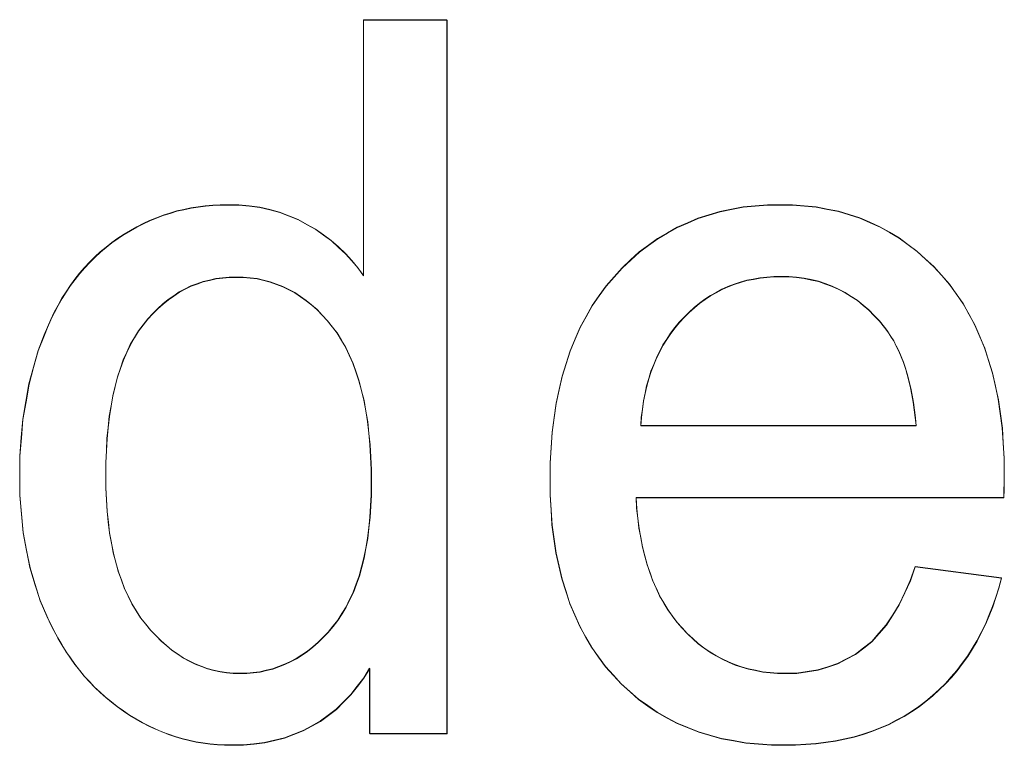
# Model space of a CAD drawing. Extents: x 229 to 926, y 37 to 878.
# Tile 96 of 162: x 331.33 to 334.78, y 834.49 to 837.03. Entities that reach past the tile are written whole.
import ezdxf

# ---------------------------------------------------------------- set-up
doc = ezdxf.new("R2010")
doc.units = 0
doc.layers.get('0').update_dxf_attribs({"lineweight": 13})
doc.layers.add('Beschriftung', color=7, linetype='Continuous', lineweight=25)
doc.layers.add('Beschriftung-A03ENIVII0', color=7, linetype='Continuous', lineweight=25)

# ---------------------------------------------------------------- blocks, each defined once
blk = doc.blocks.new('Referenz-A03ENIVGI0', base_point=(255.7277, 66.0323))
at = {"layer": 'Beschriftung', "color": 0, "lineweight": -2}
for p, q in [((332.5378, 836.1312), (332.5378, 837.0274)), ((332.5378, 837.0274), (332.8299, 837.0274)), ((332.8299, 837.0274), (332.8299, 834.5274)), ((331.9337, 836.3685), (331.9589, 836.3722)), ((331.9589, 836.3722), (331.9842, 836.3759)), ((331.9842, 836.3759), (332.0102, 836.3777)), ((332.0102, 836.3777), (332.0361, 836.3795)), ((332.0361, 836.3795), (332.0627, 836.3795)), ((332.0627, 836.3795), (332.1016, 836.3795)), ((332.1016, 836.3795), (332.1384, 836.3753)), ((332.1384, 836.3753), (332.1751, 836.3709)), ((332.1751, 836.3709), (332.2098, 836.3623)), ((333.8262, 836.3638), (333.8666, 836.3716)), ((333.8666, 836.3716), (333.9092, 836.3756)), ((333.9092, 836.3756), (333.9519, 836.3795)), ((333.9519, 836.3795), (333.9964, 836.3795)), ((333.9964, 836.3795), (334.0397, 836.3795)), ((334.0397, 836.3795), (334.081, 836.3757)), ((334.081, 836.3757), (334.1222, 836.3718)), ((334.1222, 836.3718), (334.1614, 836.3641)), ((331.8129, 836.3336), (331.8364, 836.3427)), ((331.8364, 836.3427), (331.8603, 836.3501)), ((331.8603, 836.3501), (331.8843, 836.3575)), ((331.8843, 836.3575), (331.909, 836.363)), ((331.909, 836.363), (331.9337, 836.3685)), ((332.2098, 836.3623), (332.2444, 836.3537)), ((332.2444, 836.3537), (332.277, 836.3408)), ((332.277, 836.3408), (332.3095, 836.3278)), ((333.7088, 836.3323), (333.7473, 836.3441)), ((333.7473, 836.3441), (333.7856, 836.3559)), ((333.7856, 836.3559), (333.8262, 836.3638)), ((334.1614, 836.3641), (334.2008, 836.3563)), ((334.2008, 836.3563), (334.2381, 836.3448)), ((334.2381, 836.3448), (334.2754, 836.3332)), ((331.722, 836.2895), (331.7441, 836.3023)), ((331.7441, 836.3023), (331.7668, 836.3134)), ((331.7668, 836.3134), (331.7895, 836.3244)), ((331.7895, 836.3244), (331.8129, 836.3336)), ((332.3095, 836.3278), (332.3399, 836.3106)), ((332.3399, 836.3106), (332.3704, 836.2934)), ((333.602, 836.281), (333.6362, 836.3007)), ((333.6362, 836.3007), (333.6725, 836.3165)), ((333.6725, 836.3165), (333.7088, 836.3323)), ((334.2754, 836.3332), (334.3107, 836.3177)), ((334.3107, 836.3177), (334.346, 836.3023)), ((334.346, 836.3023), (334.3793, 836.2829)), ((331.6783, 836.2619), (331.6998, 836.2766)), ((331.6998, 836.2766), (331.722, 836.2895)), ((332.3704, 836.2934), (332.3979, 836.2736)), ((332.3979, 836.2736), (332.4254, 836.2537)), ((333.5677, 836.2613), (333.602, 836.281)), ((334.3793, 836.2829), (334.4127, 836.2636)), ((331.6165, 836.2146), (331.6367, 836.2309)), ((331.6367, 836.2309), (331.6568, 836.2472)), ((331.6568, 836.2472), (331.6783, 836.2619)), ((332.4254, 836.2537), (332.4502, 836.2313)), ((332.4502, 836.2313), (332.4748, 836.2089)), ((333.5033, 836.214), (333.5355, 836.2376)), ((333.5355, 836.2376), (333.5677, 836.2613)), ((334.4127, 836.2636), (334.444, 836.2404)), ((334.444, 836.2404), (334.4754, 836.2172)), ((331.579, 836.1787), (331.5978, 836.1967)), ((331.5978, 836.1967), (331.6165, 836.2146)), ((332.4748, 836.2089), (332.4968, 836.1839)), ((333.4733, 836.1864), (333.5033, 836.214)), ((334.4754, 836.2172), (334.5048, 836.1901)), ((331.5614, 836.1592), (331.579, 836.1787)), ((332.4968, 836.1839), (332.5187, 836.1588)), ((333.4432, 836.1588), (333.4733, 836.1864)), ((334.5048, 836.1901), (334.5341, 836.1632)), ((334.5341, 836.1632), (334.5616, 836.1322)), ((331.5279, 836.1185), (331.5441, 836.1396)), ((331.5441, 836.1396), (331.5614, 836.1592)), ((332.5187, 836.1588), (332.5378, 836.1312)), ((333.3871, 836.0958), (333.4151, 836.1273)), ((333.4151, 836.1273), (333.4432, 836.1588)), ((333.9743, 836.128), (333.95, 836.1258)), ((333.9993, 836.128), (333.9743, 836.128)), ((334.0272, 836.128), (333.9993, 836.128)), ((334.0537, 836.1253), (334.0272, 836.128)), ((334.5616, 836.1322), (334.5889, 836.1013)), ((331.4971, 836.0746), (331.5118, 836.0974)), ((331.5118, 836.0974), (331.5279, 836.1185)), ((331.9337, 836.0948), (331.9134, 836.0843)), ((331.9551, 836.1026), (331.9337, 836.0948)), ((331.9764, 836.1104), (331.9551, 836.1026)), ((331.9988, 836.1156), (331.9764, 836.1104)), ((332.0212, 836.1209), (331.9988, 836.1156)), ((332.0445, 836.1235), (332.0212, 836.1209)), ((332.0679, 836.1261), (332.0445, 836.1235)), ((332.0922, 836.1261), (332.0679, 836.1261)), ((332.1172, 836.1261), (332.0922, 836.1261)), ((332.1412, 836.1234), (332.1172, 836.1261)), ((332.1653, 836.1207), (332.1412, 836.1234)), ((332.1882, 836.1152), (332.1653, 836.1207)), ((332.2112, 836.1098), (332.1882, 836.1152)), ((332.2332, 836.1016), (332.2112, 836.1098)), ((332.2552, 836.0935), (332.2332, 836.1016)), ((332.2762, 836.0826), (332.2552, 836.0935)), ((333.3626, 836.0611), (333.3871, 836.0958)), ((333.8351, 836.1013), (333.8139, 836.0925)), ((333.8572, 836.108), (333.8351, 836.1013)), ((333.8795, 836.1146), (333.8572, 836.108)), ((333.9027, 836.1191), (333.8795, 836.1146)), ((333.9258, 836.1236), (333.9027, 836.1191)), ((333.95, 836.1258), (333.9258, 836.1236)), ((334.0803, 836.1225), (334.0537, 836.1253)), ((334.1055, 836.1169), (334.0803, 836.1225)), ((334.1307, 836.1113), (334.1055, 836.1169)), ((334.1547, 836.1029), (334.1307, 836.1113)), ((334.1787, 836.0946), (334.1547, 836.1029)), ((334.2013, 836.0835), (334.1787, 836.0946)), ((334.5889, 836.1013), (334.6129, 836.0672)), ((331.4822, 836.0519), (331.4971, 836.0746)), ((331.8736, 836.0608), (331.8543, 836.0477)), ((331.893, 836.0738), (331.8736, 836.0608)), ((331.9134, 836.0843), (331.893, 836.0738)), ((332.2972, 836.0717), (332.2762, 836.0826)), ((332.3172, 836.0581), (332.2972, 836.0717)), ((333.3381, 836.0263), (333.3626, 836.0611)), ((333.7524, 836.0614), (333.7333, 836.0481)), ((333.7726, 836.0725), (333.7524, 836.0614)), ((333.7928, 836.0836), (333.7726, 836.0725)), ((333.8139, 836.0925), (333.7928, 836.0836)), ((334.224, 836.0724), (334.2013, 836.0835)), ((334.2453, 836.0584), (334.224, 836.0724)), ((334.2666, 836.0446), (334.2453, 836.0584)), ((334.6129, 836.0672), (334.6369, 836.0332)), ((331.4554, 836.0031), (331.4688, 836.0274)), ((331.4688, 836.0274), (331.4822, 836.0519)), ((331.8359, 836.0321), (331.8176, 836.0164)), ((331.8543, 836.0477), (331.8359, 836.0321)), ((332.3373, 836.0445), (332.3172, 836.0581)), ((332.3563, 836.0283), (332.3373, 836.0445)), ((332.3754, 836.0119), (332.3563, 836.0283)), ((333.3171, 835.9883), (333.3381, 836.0263)), ((333.7141, 836.0348), (333.6959, 836.0192)), ((333.7333, 836.0481), (333.7141, 836.0348)), ((334.2867, 836.0279), (334.2666, 836.0446)), ((334.3068, 836.0112), (334.2867, 836.0279)), ((334.6369, 836.0332), (334.6575, 835.9959)), ((331.4433, 835.9771), (331.4554, 836.0031)), ((331.8002, 835.9981), (331.7829, 835.9798)), ((331.8176, 836.0164), (331.8002, 835.9981)), ((332.3934, 835.9928), (332.3754, 836.0119)), ((332.4114, 835.9738), (332.3934, 835.9928)), ((333.6777, 836.0036), (333.6606, 835.986)), ((333.6959, 836.0192), (333.6777, 836.0036)), ((334.3255, 835.9917), (334.3068, 836.0112)), ((334.3443, 835.9722), (334.3255, 835.9917)), ((334.6575, 835.9959), (334.678, 835.9588)), ((331.4313, 835.9511), (331.4433, 835.9771)), ((331.7665, 835.9589), (331.7502, 835.938)), ((331.7829, 835.9798), (331.7665, 835.9589)), ((332.4285, 835.952), (332.4114, 835.9738)), ((333.2961, 835.9503), (333.3171, 835.9883)), ((333.6434, 835.9682), (333.6282, 835.9489)), ((333.6606, 835.986), (333.6434, 835.9682)), ((334.3618, 835.95), (334.3443, 835.9722)), ((334.678, 835.9588), (334.6951, 835.9184)), ((331.399, 835.8684), (331.4205, 835.9235)), ((331.4205, 835.9235), (331.4313, 835.9511)), ((331.7502, 835.938), (331.7359, 835.914)), ((332.4455, 835.9303), (332.4285, 835.952)), ((332.4605, 835.9055), (332.4455, 835.9303)), ((333.2786, 835.9093), (333.2961, 835.9503)), ((333.6129, 835.9296), (333.5996, 835.9089)), ((333.6282, 835.9489), (333.6129, 835.9296)), ((334.3731, 835.9356), (334.3618, 835.95)), ((334.3834, 835.9195), (334.3731, 835.9356)), ((331.7216, 835.8902), (331.7093, 835.8632)), ((331.7359, 835.914), (331.7216, 835.8902)), ((332.4754, 835.8806), (332.4605, 835.9055)), ((333.2611, 835.8681), (333.2786, 835.9093)), ((333.5862, 835.8882), (333.5748, 835.8659)), ((333.5996, 835.9089), (333.5862, 835.8882)), ((334.3936, 835.9034), (334.3834, 835.9195)), ((334.4028, 835.8855), (334.3936, 835.9034)), ((334.6951, 835.9184), (334.7123, 835.8781)), ((331.3829, 835.81), (331.399, 835.8684)), ((331.7093, 835.8632), (331.6971, 835.8363)), ((332.4882, 835.8527), (332.4754, 835.8806)), ((332.501, 835.8248), (332.4882, 835.8527)), ((333.2471, 835.8238), (333.2611, 835.8681)), ((333.5748, 835.8659), (333.5634, 835.8436)), ((334.4119, 835.8676), (334.4028, 835.8855)), ((334.42, 835.8479), (334.4119, 835.8676)), ((334.7123, 835.8781), (334.726, 835.8346)), ((331.6971, 835.8363), (331.6869, 835.8064)), ((332.5117, 835.7937), (332.501, 835.8248)), ((333.233, 835.7795), (333.2471, 835.8238)), ((333.554, 835.8199), (333.5444, 835.7962)), ((333.5634, 835.8436), (333.554, 835.8199)), ((334.428, 835.8281), (334.42, 835.8479)), ((334.4349, 835.8067), (334.428, 835.8281)), ((334.726, 835.8346), (334.7396, 835.791)), ((331.3667, 835.7517), (331.3829, 835.81)), ((331.6869, 835.8064), (331.6767, 835.7764)), ((332.5223, 835.7627), (332.5117, 835.7937)), ((333.5444, 835.7962), (333.5369, 835.7708)), ((334.4418, 835.7851), (334.4349, 835.8067)), ((334.4476, 835.7618), (334.4418, 835.7851)), ((334.7396, 835.791), (334.75, 835.7444)), ((331.356, 835.6902), (331.3667, 835.7517)), ((331.6767, 835.7764), (331.6685, 835.7435)), ((332.5308, 835.7286), (332.5223, 835.7627)), ((333.2225, 835.732), (333.233, 835.7795)), ((333.5369, 835.7708), (333.5292, 835.7456)), ((334.4534, 835.7385), (334.4476, 835.7618)), ((331.6685, 835.7435), (331.6603, 835.7105)), ((332.5394, 835.6944), (332.5308, 835.7286)), ((333.2121, 835.6845), (333.2225, 835.732)), ((333.5236, 835.7189), (333.5179, 835.6922)), ((333.5292, 835.7456), (333.5236, 835.7189)), ((334.458, 835.7134), (334.4534, 835.7385)), ((334.75, 835.7444), (334.7603, 835.6978)), ((331.3453, 835.6287), (331.356, 835.6902)), ((331.6603, 835.7105), (331.6542, 835.6746)), ((332.5458, 835.6572), (332.5394, 835.6944)), ((333.2051, 835.6337), (333.2121, 835.6845)), ((333.5179, 835.6922), (333.5142, 835.6639)), ((334.4627, 835.6884), (334.458, 835.7134)), ((334.4663, 835.6615), (334.4627, 835.6884)), ((334.7603, 835.6978), (334.7671, 835.648)), ((331.6542, 835.6746), (331.6481, 835.6386)), ((332.5521, 835.62), (332.5458, 835.6572)), ((333.5142, 835.6639), (333.5105, 835.6357)), ((334.4698, 835.6346), (334.4663, 835.6615)), ((334.7671, 835.648), (334.7739, 835.5982)), ((331.3399, 835.5642), (331.3453, 835.6287)), ((331.6481, 835.6386), (331.644, 835.5996)), ((332.5564, 835.5797), (332.5521, 835.62)), ((333.1981, 835.583), (333.2051, 835.6337)), ((333.5105, 835.6357), (333.5086, 835.6059)), ((334.4723, 835.6059), (334.4698, 835.6346)), ((331.644, 835.5996), (331.6399, 835.5606)), ((332.5607, 835.5394), (332.5564, 835.5797)), ((333.1946, 835.5292), (333.1981, 835.583)), ((333.5086, 835.6059), (334.4723, 835.6059)), ((334.7739, 835.5982), (334.7773, 835.5452)), ((331.3345, 835.4995), (331.3399, 835.5642)), ((331.6399, 835.5606), (331.6379, 835.5186)), ((334.7773, 835.5452), (334.7808, 835.4923)), ((331.6379, 835.5186), (331.6358, 835.4766)), ((332.5628, 835.496), (332.5607, 835.5394)), ((333.191, 835.4753), (333.1946, 835.5292)), ((331.3345, 835.4318), (331.3345, 835.4995)), ((331.6358, 835.4766), (331.6358, 835.4317)), ((332.5649, 835.4525), (332.5628, 835.496)), ((333.191, 835.4182), (333.191, 835.4753)), ((334.7808, 835.4923), (334.7808, 835.4363)), ((332.5649, 835.4061), (332.5649, 835.4525)), ((331.3345, 835.3623), (331.3345, 835.4318)), ((331.6358, 835.4317), (331.6358, 835.3881)), ((332.5649, 835.3638), (332.5649, 835.4061)), ((333.191, 835.3629), (333.191, 835.4182)), ((334.7808, 835.4226), (334.7803, 835.4022)), ((334.7808, 835.4363), (334.7808, 835.4226)), ((331.6358, 835.3881), (331.6379, 835.3474)), ((334.78, 835.3817), (334.7792, 835.3544)), ((334.7803, 835.4022), (334.78, 835.3817)), ((331.3405, 835.2968), (331.3345, 835.3623)), ((331.6379, 835.3474), (331.6402, 835.3066)), ((332.5629, 835.3243), (332.5649, 835.3638)), ((333.1945, 835.3109), (333.191, 835.3629)), ((334.7792, 835.3544), (333.4923, 835.3544)), ((333.4923, 835.3544), (333.4943, 835.3171)), ((331.6402, 835.3066), (331.6445, 835.2686)), ((332.5608, 835.2847), (332.5629, 835.3243)), ((333.1979, 835.2587), (333.1945, 835.3109)), ((333.4943, 835.3171), (333.4984, 835.282)), ((331.3464, 835.2314), (331.3405, 835.2968)), ((331.6445, 835.2686), (331.6488, 835.2306)), ((332.5566, 835.248), (332.5608, 835.2847)), ((333.4984, 835.282), (333.5024, 835.2468)), ((331.3583, 835.1699), (331.3464, 835.2314)), ((332.5524, 835.2111), (332.5566, 835.248)), ((333.2049, 835.2097), (333.1979, 835.2587)), ((333.5024, 835.2468), (333.5084, 835.2139)), ((331.6488, 835.2306), (331.6554, 835.1953)), ((332.5461, 835.177), (332.5524, 835.2111)), ((333.2118, 835.1607), (333.2049, 835.2097)), ((333.5084, 835.2139), (333.5145, 835.181)), ((331.3702, 835.1084), (331.3583, 835.1699)), ((331.6554, 835.1953), (331.662, 835.16)), ((332.5398, 835.1429), (332.5461, 835.177)), ((333.5145, 835.181), (333.5226, 835.1503)), ((331.662, 835.16), (331.6707, 835.1275)), ((332.5314, 835.1116), (332.5398, 835.1429)), ((333.2222, 835.1146), (333.2118, 835.1607)), ((333.5226, 835.1503), (333.5306, 835.1196)), ((331.388, 835.0509), (331.3702, 835.1084)), ((331.6707, 835.1275), (331.6794, 835.0949)), ((331.6794, 835.0949), (331.6904, 835.0652)), ((332.5231, 835.0801), (332.5314, 835.1116)), ((333.2326, 835.0687), (333.2222, 835.1146)), ((333.5306, 835.1196), (333.5406, 835.091)), ((334.4523, 835.0636), (334.469, 835.1124)), ((334.469, 835.1124), (334.771, 835.0724)), ((331.6904, 835.0652), (331.7013, 835.0354)), ((332.5126, 835.0514), (332.5231, 835.0801)), ((333.2465, 835.0258), (333.2326, 835.0687)), ((333.5406, 835.091), (333.5507, 835.0625)), ((333.5507, 835.0625), (333.5627, 835.0361)), ((334.4328, 835.0214), (334.4523, 835.0636)), ((334.771, 835.0724), (334.7622, 835.0377)), ((331.4059, 834.9934), (331.388, 835.0509)), ((331.7013, 835.0354), (331.7144, 835.0084)), ((332.5021, 835.0227), (332.5126, 835.0514)), ((333.2603, 834.9829), (333.2465, 835.0258)), ((333.5627, 835.0361), (333.5748, 835.0097)), ((334.7622, 835.0377), (334.7513, 835.0048)), ((331.4295, 834.94), (331.4059, 834.9934)), ((331.7144, 835.0084), (331.7275, 834.9813)), ((332.477, 834.9707), (332.4896, 834.9967)), ((332.4896, 834.9967), (332.5021, 835.0227)), ((333.5748, 835.0097), (333.5889, 834.9854)), ((334.4132, 834.9792), (334.4328, 835.0214)), ((334.7513, 835.0048), (334.7404, 834.972)), ((331.7275, 834.9813), (331.7427, 834.9571)), ((331.7427, 834.9571), (331.758, 834.9328)), ((332.4623, 834.9474), (332.477, 834.9707)), ((333.2776, 834.9432), (333.2603, 834.9829)), ((333.5889, 834.9854), (333.603, 834.9613)), ((333.603, 834.9613), (333.619, 834.9392)), ((334.3906, 834.9436), (334.4132, 834.9792)), ((334.7404, 834.972), (334.7277, 834.9411)), ((331.4415, 834.9132), (331.4295, 834.94)), ((331.758, 834.9328), (331.7755, 834.9113)), ((332.4309, 834.9035), (332.4477, 834.9241)), ((332.4477, 834.9241), (332.4623, 834.9474)), ((333.2949, 834.9034), (333.2776, 834.9432)), ((333.619, 834.9392), (333.6351, 834.9173)), ((334.3681, 834.9081), (334.3906, 834.9436)), ((334.7277, 834.9411), (334.715, 834.9103)), ((331.4545, 834.888), (331.4415, 834.9132)), ((331.4677, 834.8627), (331.4545, 834.888)), ((331.7755, 834.9113), (331.7929, 834.8897)), ((331.7929, 834.8897), (331.8112, 834.8709)), ((332.4142, 834.8829), (332.4309, 834.9035)), ((333.3157, 834.8666), (333.2949, 834.9034)), ((333.6351, 834.9173), (333.6532, 834.8975)), ((333.6532, 834.8975), (333.6713, 834.8776)), ((334.3425, 834.8792), (334.3681, 834.9081)), ((334.715, 834.9103), (334.7003, 834.8814)), ((331.482, 834.8389), (331.4677, 834.8627)), ((331.8112, 834.8709), (331.8295, 834.852)), ((331.8295, 834.852), (331.8485, 834.8359)), ((332.3788, 834.847), (332.3965, 834.865)), ((332.3965, 834.865), (332.4142, 834.8829)), ((333.3365, 834.8299), (333.3157, 834.8666)), ((333.6713, 834.8776), (333.6904, 834.8603)), ((333.6904, 834.8603), (333.7096, 834.843)), ((334.3171, 834.8502), (334.3425, 834.8792)), ((334.6857, 834.8525), (334.6691, 834.8255)), ((334.7003, 834.8814), (334.6857, 834.8525)), ((331.4963, 834.8152), (331.482, 834.8389)), ((331.8485, 834.8359), (331.8675, 834.8197)), ((331.8675, 834.8197), (331.8873, 834.8062)), ((332.3418, 834.8161), (332.3603, 834.8315)), ((332.3603, 834.8315), (332.3788, 834.847)), ((333.3608, 834.7963), (333.3365, 834.8299)), ((333.7096, 834.843), (333.73, 834.8281)), ((333.73, 834.8281), (333.7503, 834.8132)), ((334.2602, 834.8057), (334.2886, 834.828)), ((334.2886, 834.828), (334.3171, 834.8502)), ((334.6691, 834.8255), (334.6526, 834.7985)), ((331.5118, 834.7928), (331.4963, 834.8152)), ((331.5273, 834.7705), (331.5118, 834.7928)), ((331.8873, 834.8062), (331.9072, 834.7928)), ((331.9072, 834.7928), (331.9277, 834.7819)), ((332.2825, 834.7801), (332.3028, 834.7904)), ((332.3028, 834.7904), (332.3224, 834.8032)), ((332.3224, 834.8032), (332.3418, 834.8161)), ((333.385, 834.7626), (333.3608, 834.7963)), ((333.7503, 834.8132), (333.7717, 834.8009)), ((333.7717, 834.8009), (333.7931, 834.7885)), ((333.7931, 834.7885), (333.8157, 834.7786)), ((334.1974, 834.7723), (334.2288, 834.789)), ((334.2288, 834.789), (334.2602, 834.8057)), ((334.6526, 834.7985), (334.6342, 834.7735)), ((331.5441, 834.7497), (331.5273, 834.7705)), ((331.5608, 834.7288), (331.5441, 834.7497)), ((331.9277, 834.7819), (331.9484, 834.7712)), ((331.9484, 834.7712), (331.9698, 834.7631)), ((331.9698, 834.7631), (331.9911, 834.755)), ((331.9911, 834.755), (332.0134, 834.7497)), ((332.0134, 834.7497), (332.0356, 834.7443)), ((332.1753, 834.744), (332.1975, 834.7492)), ((332.1975, 834.7492), (332.2196, 834.7543)), ((332.2196, 834.7543), (332.2409, 834.762)), ((332.2409, 834.762), (332.2621, 834.7698)), ((332.2621, 834.7698), (332.2825, 834.7801)), ((332.5595, 834.7559), (332.539, 834.7224)), ((332.5595, 834.5274), (332.5595, 834.7559)), ((333.4127, 834.7321), (333.385, 834.7626)), ((333.8157, 834.7786), (333.8383, 834.7686)), ((333.8383, 834.7686), (333.8619, 834.7612)), ((333.8619, 834.7612), (333.8856, 834.7538)), ((333.8856, 834.7538), (333.9103, 834.7489)), ((333.9103, 834.7489), (333.9351, 834.7438)), ((334.0914, 834.7445), (334.1288, 834.7501)), ((334.1288, 834.7501), (334.163, 834.7612)), ((334.163, 834.7612), (334.1974, 834.7723)), ((334.6342, 834.7735), (334.6157, 834.7485)), ((331.5788, 834.7095), (331.5608, 834.7288)), ((332.0356, 834.7443), (332.0585, 834.7416)), ((332.0585, 834.7416), (332.0815, 834.7389)), ((332.0815, 834.7389), (332.1052, 834.7389)), ((332.1052, 834.7389), (332.1292, 834.7389)), ((332.1292, 834.7389), (332.1523, 834.7415)), ((332.1523, 834.7415), (332.1753, 834.744)), ((332.539, 834.7224), (332.5161, 834.6929)), ((333.4404, 834.7014), (333.4127, 834.7321)), ((333.9351, 834.7438), (333.9611, 834.7413)), ((333.9611, 834.7413), (333.9869, 834.7389)), ((333.9869, 834.7389), (334.0139, 834.7389)), ((334.0139, 834.7389), (334.0541, 834.7389)), ((334.0541, 834.7389), (334.0914, 834.7445)), ((334.5953, 834.7254), (334.575, 834.7023)), ((334.6157, 834.7485), (334.5953, 834.7254)), ((331.5968, 834.6902), (331.5788, 834.7095)), ((331.616, 834.6723), (331.5968, 834.6902)), ((332.5161, 834.6929), (332.4932, 834.6636)), ((333.4705, 834.6746), (333.4404, 834.7014)), ((334.5528, 834.6812), (334.5305, 834.6601)), ((334.575, 834.7023), (334.5528, 834.6812)), ((331.6352, 834.6544), (331.616, 834.6723)), ((331.6556, 834.6379), (331.6352, 834.6544)), ((332.4932, 834.6636), (332.4678, 834.6384)), ((333.5007, 834.6479), (333.4705, 834.6746)), ((333.5333, 834.625), (333.5007, 834.6479)), ((334.5305, 834.6601), (334.5064, 834.6409)), ((331.676, 834.6217), (331.6556, 834.6379)), ((331.6976, 834.6067), (331.676, 834.6217)), ((332.4424, 834.6133), (332.4147, 834.5922)), ((332.4678, 834.6384), (332.4424, 834.6133)), ((333.5659, 834.602), (333.5333, 834.625)), ((334.4822, 834.6217), (334.4563, 834.6049)), ((334.5064, 834.6409), (334.4822, 834.6217)), ((331.7193, 834.5918), (331.6976, 834.6067)), ((331.7414, 834.5787), (331.7193, 834.5918)), ((331.7635, 834.5657), (331.7414, 834.5787)), ((332.4147, 834.5922), (332.387, 834.5713)), ((333.601, 834.5829), (333.5659, 834.602)), ((333.636, 834.5638), (333.601, 834.5829)), ((334.4306, 834.5881), (334.403, 834.5737)), ((334.4563, 834.6049), (334.4306, 834.5881)), ((331.7862, 834.5545), (331.7635, 834.5657)), ((331.8089, 834.5433), (331.7862, 834.5545)), ((331.8321, 834.5339), (331.8089, 834.5433)), ((332.3568, 834.5545), (332.3267, 834.5377)), ((332.387, 834.5713), (332.3568, 834.5545)), ((333.6736, 834.5485), (333.636, 834.5638)), ((333.7111, 834.5333), (333.6736, 834.5485)), ((334.3464, 834.5473), (334.3171, 834.5353)), ((334.3755, 834.5594), (334.3464, 834.5473)), ((334.403, 834.5737), (334.3755, 834.5594)), ((331.8553, 834.5247), (331.8321, 834.5339)), ((331.879, 834.5172), (331.8553, 834.5247)), ((331.9027, 834.5097), (331.879, 834.5172)), ((331.9269, 834.5041), (331.9027, 834.5097)), ((332.2615, 834.5126), (332.2266, 834.5041)), ((332.2941, 834.5252), (332.2615, 834.5126)), ((332.3267, 834.5377), (332.2941, 834.5252)), ((332.8299, 834.5274), (332.5595, 834.5274)), ((333.751, 834.5218), (333.7111, 834.5333)), ((333.7909, 834.5103), (333.751, 834.5218)), ((333.8334, 834.5027), (333.7909, 834.5103)), ((334.2229, 834.5089), (334.1904, 834.5017)), ((334.2555, 834.5161), (334.2229, 834.5089)), ((334.2863, 834.5257), (334.2555, 834.5161)), ((334.3171, 834.5353), (334.2863, 834.5257)), ((331.9512, 834.4985), (331.9269, 834.5041)), ((331.9759, 834.4948), (331.9512, 834.4985)), ((332.0007, 834.4911), (331.9759, 834.4948)), ((332.026, 834.4892), (332.0007, 834.4911)), ((332.0512, 834.4873), (332.026, 834.4892)), ((332.077, 834.4873), (332.0512, 834.4873)), ((332.1169, 834.4873), (332.077, 834.4873)), ((332.1542, 834.4916), (332.1169, 834.4873)), ((332.1916, 834.4958), (332.1542, 834.4916)), ((332.2266, 834.5041), (332.1916, 834.4958)), ((333.8757, 834.495), (333.8334, 834.5027)), ((333.9206, 834.4912), (333.8757, 834.495)), ((333.9654, 834.4873), (333.9206, 834.4912)), ((334.0127, 834.4873), (333.9654, 834.4873)), ((334.0502, 834.4873), (334.0127, 834.4873)), ((334.0861, 834.4898), (334.0502, 834.4873)), ((334.122, 834.4921), (334.0861, 834.4898)), ((334.1562, 834.497), (334.122, 834.4921)), ((334.1904, 834.5017), (334.1562, 834.497))]:
    blk.add_line(p, q, dxfattribs=at)
blk = doc.blocks.new('Referenz-A03ENIVUI0', base_point=(281.5986, 66.0323))
at = {"layer": 'Beschriftung-A03ENIVII0', "color": 0, "lineweight": -2}
for p, q in [((332.5384, 836.13), (332.5384, 837.0262)), ((332.5384, 837.0262), (332.8305, 837.0262)), ((332.8305, 837.0262), (332.8305, 834.5262)), ((331.9343, 836.3673), (331.9595, 836.3709)), ((331.9595, 836.3709), (331.9848, 836.3747)), ((331.9848, 836.3747), (332.0108, 836.3764)), ((332.0108, 836.3764), (332.0367, 836.3783)), ((332.0367, 836.3783), (332.0633, 836.3783)), ((332.0633, 836.3783), (332.1021, 836.3783)), ((332.1021, 836.3783), (332.1389, 836.3741)), ((332.1389, 836.3741), (332.1757, 836.3697)), ((332.1757, 836.3697), (332.2103, 836.3611)), ((333.8267, 836.3626), (333.8672, 836.3704)), ((333.8672, 836.3704), (333.9097, 836.3744)), ((333.9097, 836.3744), (333.9524, 836.3783)), ((333.9524, 836.3783), (333.997, 836.3783)), ((333.997, 836.3783), (334.0402, 836.3783)), ((334.0402, 836.3783), (334.0816, 836.3745)), ((334.0816, 836.3745), (334.1228, 836.3706)), ((334.1228, 836.3706), (334.162, 836.3629)), ((331.8135, 836.3324), (331.8369, 836.3415)), ((331.8369, 836.3415), (331.8609, 836.3489)), ((331.8609, 836.3489), (331.8849, 836.3563)), ((331.8849, 836.3563), (331.9096, 836.3618)), ((331.9096, 836.3618), (331.9343, 836.3673)), ((332.2103, 836.3611), (332.245, 836.3525)), ((332.245, 836.3525), (332.2775, 836.3396)), ((332.2775, 836.3396), (332.3101, 836.3266)), ((333.7094, 836.3311), (333.7478, 836.3429)), ((333.7478, 836.3429), (333.7862, 836.3547)), ((333.7862, 836.3547), (333.8267, 836.3626)), ((334.162, 836.3629), (334.2014, 836.3551)), ((334.2014, 836.3551), (334.2387, 836.3436)), ((334.2387, 836.3436), (334.276, 836.3319)), ((331.7226, 836.2882), (331.7447, 836.3011)), ((331.7447, 836.3011), (331.7674, 836.3122)), ((331.7674, 836.3122), (331.7901, 836.3232)), ((331.7901, 836.3232), (331.8135, 836.3324)), ((332.3101, 836.3266), (332.3405, 836.3094)), ((332.3405, 836.3094), (332.3709, 836.2922)), ((333.6367, 836.2995), (333.6731, 836.3153)), ((333.6731, 836.3153), (333.7094, 836.3311)), ((334.276, 836.3319), (334.3112, 836.3165)), ((334.3112, 836.3165), (334.3466, 836.3011)), ((334.3466, 836.3011), (334.3799, 836.2817)), ((331.6789, 836.2607), (331.7004, 836.2754)), ((331.7004, 836.2754), (331.7226, 836.2882)), ((332.3709, 836.2922), (332.3985, 836.2724)), ((332.3985, 836.2724), (332.426, 836.2525)), ((333.5683, 836.2601), (333.6026, 836.2798)), ((333.6026, 836.2798), (333.6367, 836.2995)), ((334.3799, 836.2817), (334.4133, 836.2624)), ((331.6373, 836.2297), (331.6574, 836.246)), ((331.6574, 836.246), (331.6789, 836.2607)), ((332.426, 836.2525), (332.4508, 836.2301)), ((333.5039, 836.2127), (333.5361, 836.2364)), ((333.5361, 836.2364), (333.5683, 836.2601)), ((334.4133, 836.2624), (334.4446, 836.2392)), ((334.4446, 836.2392), (334.476, 836.216)), ((331.5984, 836.1955), (331.6171, 836.2134)), ((331.6171, 836.2134), (331.6373, 836.2297)), ((332.4508, 836.2301), (332.4754, 836.2077)), ((332.4754, 836.2077), (332.4974, 836.1827)), ((333.4738, 836.1852), (333.5039, 836.2127)), ((334.476, 836.216), (334.5054, 836.1889)), ((331.562, 836.158), (331.5796, 836.1775)), ((331.5796, 836.1775), (331.5984, 836.1955)), ((332.4974, 836.1827), (332.5192, 836.1576)), ((333.4437, 836.1576), (333.4738, 836.1852)), ((334.5054, 836.1889), (334.5347, 836.162)), ((334.5347, 836.162), (334.5621, 836.131)), ((331.5285, 836.1173), (331.5446, 836.1384)), ((331.5446, 836.1384), (331.562, 836.158)), ((332.5192, 836.1576), (332.5384, 836.13)), ((333.4157, 836.1261), (333.4437, 836.1576)), ((334.5621, 836.131), (334.5895, 836.1001)), ((331.4976, 836.0734), (331.5124, 836.0962)), ((331.5124, 836.0962), (331.5285, 836.1173)), ((331.9343, 836.0936), (331.914, 836.0831)), ((331.9557, 836.1014), (331.9343, 836.0936)), ((331.977, 836.1092), (331.9557, 836.1014)), ((331.9994, 836.1144), (331.977, 836.1092)), ((332.0218, 836.1197), (331.9994, 836.1144)), ((332.0451, 836.1223), (332.0218, 836.1197)), ((332.0685, 836.1249), (332.0451, 836.1223)), ((332.0928, 836.1249), (332.0685, 836.1249)), ((332.1178, 836.1249), (332.0928, 836.1249)), ((332.1417, 836.1222), (332.1178, 836.1249)), ((332.1659, 836.1195), (332.1417, 836.1222)), ((332.1887, 836.114), (332.1659, 836.1195)), ((332.2118, 836.1086), (332.1887, 836.114)), ((332.2338, 836.1004), (332.2118, 836.1086)), ((332.2558, 836.0923), (332.2338, 836.1004)), ((333.3632, 836.0599), (333.3877, 836.0946)), ((333.3877, 836.0946), (333.4157, 836.1261)), ((333.8357, 836.1001), (333.8145, 836.0913)), ((333.8578, 836.1068), (333.8357, 836.1001)), ((333.88, 836.1134), (333.8578, 836.1068)), ((333.9032, 836.1179), (333.88, 836.1134)), ((333.9263, 836.1224), (333.9032, 836.1179)), ((333.9505, 836.1246), (333.9263, 836.1224)), ((333.9748, 836.1268), (333.9505, 836.1246)), ((333.9999, 836.1268), (333.9748, 836.1268)), ((334.0278, 836.1268), (333.9999, 836.1268)), ((334.0543, 836.1241), (334.0278, 836.1268)), ((334.0808, 836.1213), (334.0543, 836.1241)), ((334.106, 836.1157), (334.0808, 836.1213)), ((334.1313, 836.1101), (334.106, 836.1157)), ((334.1552, 836.1017), (334.1313, 836.1101)), ((334.1792, 836.0934), (334.1552, 836.1017)), ((334.2019, 836.0823), (334.1792, 836.0934)), ((334.5895, 836.1001), (334.6135, 836.066)), ((331.4828, 836.0507), (331.4976, 836.0734)), ((331.8742, 836.0595), (331.8549, 836.0465)), ((331.8936, 836.0726), (331.8742, 836.0595)), ((331.914, 836.0831), (331.8936, 836.0726)), ((332.2768, 836.0814), (332.2558, 836.0923)), ((332.2978, 836.0705), (332.2768, 836.0814)), ((332.3178, 836.0569), (332.2978, 836.0705)), ((333.3386, 836.0251), (333.3632, 836.0599)), ((333.753, 836.0602), (333.7338, 836.0469)), ((333.7731, 836.0713), (333.753, 836.0602)), ((333.7934, 836.0824), (333.7731, 836.0713)), ((333.8145, 836.0913), (333.7934, 836.0824)), ((334.2246, 836.0712), (334.2019, 836.0823)), ((334.2459, 836.0572), (334.2246, 836.0712)), ((334.6135, 836.066), (334.6375, 836.032)), ((331.456, 836.0019), (331.4694, 836.0262)), ((331.4694, 836.0262), (331.4828, 836.0507)), ((331.8365, 836.0309), (331.8182, 836.0152)), ((331.8549, 836.0465), (331.8365, 836.0309)), ((332.3379, 836.0433), (332.3178, 836.0569)), ((332.3569, 836.0271), (332.3379, 836.0433)), ((332.376, 836.0107), (332.3569, 836.0271)), ((333.3177, 835.9871), (333.3386, 836.0251)), ((333.7146, 836.0335), (333.6965, 836.018)), ((333.7338, 836.0469), (333.7146, 836.0335)), ((334.2672, 836.0434), (334.2459, 836.0572)), ((334.2872, 836.0267), (334.2672, 836.0434)), ((334.3073, 836.01), (334.2872, 836.0267)), ((334.6375, 836.032), (334.658, 835.9947)), ((331.4439, 835.9759), (331.456, 836.0019)), ((331.8008, 835.9969), (331.7835, 835.9786)), ((331.8182, 836.0152), (331.8008, 835.9969)), ((332.394, 835.9916), (332.376, 836.0107)), ((332.412, 835.9726), (332.394, 835.9916)), ((333.6783, 836.0024), (333.6612, 835.9848)), ((333.6965, 836.018), (333.6783, 836.0024)), ((334.3261, 835.9905), (334.3073, 836.01)), ((334.3449, 835.971), (334.3261, 835.9905)), ((334.658, 835.9947), (334.6785, 835.9576)), ((331.4318, 835.9499), (331.4439, 835.9759)), ((331.7671, 835.9577), (331.7508, 835.9368)), ((331.7835, 835.9786), (331.7671, 835.9577)), ((332.4291, 835.9508), (332.412, 835.9726)), ((333.2966, 835.9491), (333.3177, 835.9871)), ((333.6439, 835.967), (333.6287, 835.9477)), ((333.6612, 835.9848), (333.6439, 835.967)), ((334.3623, 835.9488), (334.3449, 835.971)), ((334.6785, 835.9576), (334.6957, 835.9172)), ((331.3996, 835.8672), (331.4211, 835.9223)), ((331.4211, 835.9223), (331.4318, 835.9499)), ((331.7508, 835.9368), (331.7365, 835.9128)), ((332.4461, 835.9291), (332.4291, 835.9508)), ((332.4611, 835.9043), (332.4461, 835.9291)), ((333.2791, 835.9081), (333.2966, 835.9491)), ((333.6135, 835.9284), (333.6002, 835.9077)), ((333.6287, 835.9477), (333.6135, 835.9284)), ((334.3737, 835.9344), (334.3623, 835.9488)), ((334.384, 835.9183), (334.3737, 835.9344)), ((331.7222, 835.889), (331.7099, 835.862)), ((331.7365, 835.9128), (331.7222, 835.889)), ((332.476, 835.8794), (332.4611, 835.9043)), ((333.2617, 835.8669), (333.2791, 835.9081)), ((333.5868, 835.887), (333.5754, 835.8647)), ((333.6002, 835.9077), (333.5868, 835.887)), ((334.3942, 835.9022), (334.384, 835.9183)), ((334.4033, 835.8843), (334.3942, 835.9022)), ((334.6957, 835.9172), (334.7128, 835.8769)), ((331.3834, 835.8088), (331.3996, 835.8672)), ((331.7099, 835.862), (331.6977, 835.8351)), ((332.4888, 835.8515), (332.476, 835.8794)), ((333.2476, 835.8226), (333.2617, 835.8669)), ((333.5754, 835.8647), (333.564, 835.8424)), ((334.4125, 835.8664), (334.4033, 835.8843)), ((334.4205, 835.8467), (334.4125, 835.8664)), ((334.7128, 835.8769), (334.7265, 835.8334)), ((331.6977, 835.8351), (331.6875, 835.8052)), ((332.5015, 835.8236), (332.4888, 835.8515)), ((332.5122, 835.7925), (332.5015, 835.8236)), ((333.2336, 835.7783), (333.2476, 835.8226)), ((333.5545, 835.8187), (333.545, 835.795)), ((333.564, 835.8424), (333.5545, 835.8187)), ((334.4285, 835.8269), (334.4205, 835.8467)), ((334.4355, 835.8055), (334.4285, 835.8269)), ((334.7265, 835.8334), (334.7402, 835.7898)), ((331.3673, 835.7505), (331.3834, 835.8088)), ((331.6875, 835.8052), (331.6773, 835.7752)), ((332.5228, 835.7615), (332.5122, 835.7925)), ((333.545, 835.795), (333.5374, 835.7696)), ((334.4423, 835.7839), (334.4355, 835.8055)), ((334.4482, 835.7606), (334.4423, 835.7839)), ((334.7402, 835.7898), (334.7505, 835.7432)), ((331.3566, 835.689), (331.3673, 835.7505)), ((331.6773, 835.7752), (331.6691, 835.7423)), ((332.5314, 835.7274), (332.5228, 835.7615)), ((333.2231, 835.7308), (333.2336, 835.7783)), ((333.5374, 835.7696), (333.5298, 835.7444)), ((334.4539, 835.7373), (334.4482, 835.7606)), ((331.6691, 835.7423), (331.6609, 835.7093)), ((332.5399, 835.6932), (332.5314, 835.7274)), ((333.2127, 835.6833), (333.2231, 835.7308)), ((333.5242, 835.7177), (333.5185, 835.691)), ((333.5298, 835.7444), (333.5242, 835.7177)), ((334.4586, 835.7122), (334.4539, 835.7373)), ((334.7505, 835.7432), (334.7608, 835.6966)), ((331.3458, 835.6275), (331.3566, 835.689)), ((331.6609, 835.7093), (331.6547, 835.6734)), ((332.5463, 835.656), (332.5399, 835.6932)), ((333.2056, 835.6325), (333.2127, 835.6833)), ((333.5185, 835.691), (333.5148, 835.6627)), ((334.4633, 835.6872), (334.4586, 835.7122)), ((334.4668, 835.6603), (334.4633, 835.6872)), ((334.7608, 835.6966), (334.7677, 835.6468)), ((331.6547, 835.6734), (331.6486, 835.6374)), ((332.5527, 835.6188), (332.5463, 835.656)), ((333.5148, 835.6627), (333.5111, 835.6345)), ((334.4704, 835.6334), (334.4668, 835.6603)), ((334.7677, 835.6468), (334.7745, 835.597)), ((331.3405, 835.563), (331.3458, 835.6275)), ((331.6486, 835.6374), (331.6446, 835.5984)), ((332.557, 835.5785), (332.5527, 835.6188)), ((333.1986, 835.5818), (333.2056, 835.6325)), ((333.5111, 835.6345), (333.5092, 835.6047)), ((334.4729, 835.6047), (334.4704, 835.6334)), ((331.6446, 835.5984), (331.6405, 835.5594)), ((332.5612, 835.5382), (332.557, 835.5785)), ((333.1951, 835.528), (333.1986, 835.5818)), ((333.5092, 835.6047), (334.4729, 835.6047)), ((334.7745, 835.597), (334.7778, 835.544)), ((331.3351, 835.4983), (331.3405, 835.563)), ((331.6405, 835.5594), (331.6385, 835.5174)), ((334.7778, 835.544), (334.7813, 835.4911)), ((331.6385, 835.5174), (331.6364, 835.4754)), ((332.5634, 835.4948), (332.5612, 835.5382)), ((333.1916, 835.4741), (333.1951, 835.528)), ((331.3351, 835.4306), (331.3351, 835.4983)), ((331.6364, 835.4754), (331.6364, 835.4305)), ((332.5655, 835.4513), (332.5634, 835.4948)), ((333.1916, 835.417), (333.1916, 835.4741)), ((334.7813, 835.4911), (334.7813, 835.4351)), ((332.5655, 835.4049), (332.5655, 835.4513)), ((331.3351, 835.3611), (331.3351, 835.4306)), ((331.6364, 835.4305), (331.6364, 835.3869)), ((332.5655, 835.3626), (332.5655, 835.4049)), ((333.1916, 835.3617), (333.1916, 835.417)), ((334.7813, 835.4214), (334.7809, 835.401)), ((334.7813, 835.4351), (334.7813, 835.4214)), ((331.6364, 835.3869), (331.6385, 835.3462)), ((334.7805, 835.3805), (334.7797, 835.3532)), ((334.7809, 835.401), (334.7805, 835.3805)), ((331.3411, 835.2956), (331.3351, 835.3611)), ((331.6385, 835.3462), (331.6408, 835.3054)), ((332.5635, 835.3231), (332.5655, 835.3626)), ((333.195, 835.3097), (333.1916, 835.3617)), ((334.7797, 835.3532), (333.4929, 835.3532)), ((333.4929, 835.3532), (333.4949, 835.3159)), ((331.6408, 835.3054), (331.6451, 835.2674)), ((332.5614, 835.2835), (332.5635, 835.3231)), ((333.1985, 835.2575), (333.195, 835.3097)), ((333.4949, 835.3159), (333.4989, 835.2808)), ((331.347, 835.2302), (331.3411, 835.2956)), ((331.6451, 835.2674), (331.6494, 835.2294)), ((332.5571, 835.2468), (332.5614, 835.2835)), ((333.4989, 835.2808), (333.503, 835.2456)), ((332.553, 835.2099), (332.5571, 835.2468)), ((333.2055, 835.2085), (333.1985, 835.2575)), ((333.503, 835.2456), (333.509, 835.2127)), ((331.3589, 835.1687), (331.347, 835.2302)), ((331.6494, 835.2294), (331.656, 835.1941)), ((332.5467, 835.1758), (332.553, 835.2099)), ((333.2124, 835.1595), (333.2055, 835.2085)), ((333.509, 835.2127), (333.515, 835.1799)), ((331.3708, 835.1072), (331.3589, 835.1687)), ((331.656, 835.1941), (331.6626, 835.1589)), ((332.5404, 835.1417), (332.5467, 835.1758)), ((333.515, 835.1799), (333.5232, 835.1491)), ((331.6626, 835.1589), (331.6713, 835.1263)), ((332.532, 835.1104), (332.5404, 835.1417)), ((333.2227, 835.1134), (333.2124, 835.1595)), ((333.5232, 835.1491), (333.5311, 835.1184)), ((331.3886, 835.0497), (331.3708, 835.1072)), ((331.6713, 835.1263), (331.68, 835.0937)), ((331.68, 835.0937), (331.6909, 835.064)), ((332.5237, 835.0789), (332.532, 835.1104)), ((333.2332, 835.0675), (333.2227, 835.1134)), ((333.5311, 835.1184), (333.5412, 835.0898)), ((334.4529, 835.0624), (334.4696, 835.1112)), ((334.4696, 835.1112), (334.7716, 835.0712)), ((331.6909, 835.064), (331.7019, 835.0342)), ((332.5132, 835.0502), (332.5237, 835.0789)), ((333.247, 835.0246), (333.2332, 835.0675)), ((333.5412, 835.0898), (333.5513, 835.0613)), ((333.5513, 835.0613), (333.5633, 835.0349)), ((334.4334, 835.0202), (334.4529, 835.0624)), ((334.7716, 835.0712), (334.7627, 835.0365)), ((331.4065, 834.9922), (331.3886, 835.0497)), ((331.7019, 835.0342), (331.715, 835.0072)), ((332.5027, 835.0215), (332.5132, 835.0502)), ((333.2609, 834.9817), (333.247, 835.0246)), ((333.5633, 835.0349), (333.5754, 835.0085)), ((334.7627, 835.0365), (334.7518, 835.0036)), ((331.4301, 834.9388), (331.4065, 834.9922)), ((331.715, 835.0072), (331.728, 834.9801)), ((332.4776, 834.9695), (332.4902, 834.9955)), ((332.4902, 834.9955), (332.5027, 835.0215)), ((333.5754, 835.0085), (333.5895, 834.9842)), ((334.4137, 834.978), (334.4334, 835.0202)), ((334.7518, 835.0036), (334.741, 834.9708)), ((331.728, 834.9801), (331.7433, 834.9559)), ((331.7433, 834.9559), (331.7586, 834.9316)), ((332.4629, 834.9462), (332.4776, 834.9695)), ((333.2782, 834.942), (333.2609, 834.9817)), ((333.5895, 834.9842), (333.6035, 834.9601)), ((333.6035, 834.9601), (333.6196, 834.938)), ((334.3911, 834.9424), (334.4137, 834.978)), ((334.741, 834.9708), (334.7282, 834.9399)), ((331.442, 834.912), (331.4301, 834.9388)), ((331.7586, 834.9316), (331.7761, 834.9101)), ((332.4315, 834.9023), (332.4483, 834.923)), ((332.4483, 834.923), (332.4629, 834.9462)), ((333.2955, 834.9022), (333.2782, 834.942)), ((333.6196, 834.938), (333.6357, 834.9161)), ((334.3686, 834.9069), (334.3911, 834.9424)), ((334.7282, 834.9399), (334.7155, 834.9091)), ((331.4551, 834.8868), (331.442, 834.912)), ((331.4683, 834.8615), (331.4551, 834.8868)), ((331.7761, 834.9101), (331.7935, 834.8885)), ((331.7935, 834.8885), (331.8118, 834.8697)), ((332.4148, 834.8818), (332.4315, 834.9023)), ((333.3163, 834.8654), (333.2955, 834.9022)), ((333.6357, 834.9161), (333.6538, 834.8963)), ((333.6538, 834.8963), (333.6718, 834.8764)), ((334.3431, 834.878), (334.3686, 834.9069)), ((334.7155, 834.9091), (334.7009, 834.8802)), ((331.4826, 834.8377), (331.4683, 834.8615)), ((331.8118, 834.8697), (331.83, 834.8508)), ((332.3794, 834.8458), (332.3971, 834.8638)), ((332.3971, 834.8638), (332.4148, 834.8818)), ((333.3371, 834.8287), (333.3163, 834.8654)), ((333.6718, 834.8764), (333.691, 834.8591)), ((333.691, 834.8591), (333.7102, 834.8418)), ((334.3176, 834.849), (334.3431, 834.878)), ((334.7009, 834.8802), (334.6862, 834.8513)), ((331.4968, 834.814), (331.4826, 834.8377)), ((331.83, 834.8508), (331.8491, 834.8347)), ((331.8491, 834.8347), (331.8681, 834.8185)), ((331.8681, 834.8185), (331.8879, 834.805)), ((332.3424, 834.8149), (332.3609, 834.8303)), ((332.3609, 834.8303), (332.3794, 834.8458)), ((333.3613, 834.7951), (333.3371, 834.8287)), ((333.7102, 834.8418), (333.7305, 834.8269)), ((333.7305, 834.8269), (333.7509, 834.8121)), ((334.2608, 834.8045), (334.2892, 834.8268)), ((334.2892, 834.8268), (334.3176, 834.849)), ((334.6697, 834.8243), (334.6532, 834.7973)), ((334.6862, 834.8513), (334.6697, 834.8243)), ((331.5124, 834.7916), (331.4968, 834.814)), ((331.5279, 834.7693), (331.5124, 834.7916)), ((331.8879, 834.805), (331.9077, 834.7916)), ((331.9077, 834.7916), (331.9283, 834.7807)), ((332.283, 834.7789), (332.3034, 834.7892)), ((332.3034, 834.7892), (332.323, 834.802)), ((332.323, 834.802), (332.3424, 834.8149)), ((333.3856, 834.7614), (333.3613, 834.7951)), ((333.7509, 834.8121), (333.7723, 834.7997)), ((333.7723, 834.7997), (333.7937, 834.7873)), ((333.7937, 834.7873), (333.8162, 834.7774)), ((334.198, 834.7711), (334.2293, 834.7878)), ((334.2293, 834.7878), (334.2608, 834.8045)), ((334.6532, 834.7973), (334.6347, 834.7723)), ((331.5447, 834.7485), (331.5279, 834.7693)), ((331.9283, 834.7807), (331.9489, 834.77)), ((331.9489, 834.77), (331.9704, 834.7619)), ((331.9704, 834.7619), (331.9917, 834.7538)), ((331.9917, 834.7538), (332.0139, 834.7485)), ((332.1981, 834.748), (332.2202, 834.7532)), ((332.2202, 834.7532), (332.2415, 834.7608)), ((332.2415, 834.7608), (332.2627, 834.7686)), ((332.2627, 834.7686), (332.283, 834.7789)), ((332.5601, 834.7547), (332.5396, 834.7212)), ((332.5601, 834.5262), (332.5601, 834.7547)), ((333.4133, 834.7309), (333.3856, 834.7614)), ((333.8162, 834.7774), (333.8388, 834.7674)), ((333.8388, 834.7674), (333.8625, 834.76)), ((333.8625, 834.76), (333.8861, 834.7526)), ((333.8861, 834.7526), (333.9109, 834.7477)), ((334.092, 834.7433), (334.1294, 834.7489)), ((334.1294, 834.7489), (334.1636, 834.76)), ((334.1636, 834.76), (334.198, 834.7711)), ((334.6347, 834.7723), (334.6162, 834.7473)), ((331.5614, 834.7276), (331.5447, 834.7485)), ((331.5794, 834.7083), (331.5614, 834.7276)), ((332.0139, 834.7485), (332.0362, 834.7431)), ((332.0362, 834.7431), (332.059, 834.7405)), ((332.059, 834.7405), (332.0821, 834.7377)), ((332.0821, 834.7377), (332.1058, 834.7377)), ((332.1058, 834.7377), (332.1298, 834.7377)), ((332.1298, 834.7377), (332.1529, 834.7403)), ((332.1529, 834.7403), (332.1759, 834.7428)), ((332.1759, 834.7428), (332.1981, 834.748)), ((332.5396, 834.7212), (332.5167, 834.6918)), ((333.441, 834.7002), (333.4133, 834.7309)), ((333.9109, 834.7477), (333.9357, 834.7427)), ((333.9357, 834.7427), (333.9616, 834.7402)), ((333.9616, 834.7402), (333.9875, 834.7377)), ((333.9875, 834.7377), (334.0145, 834.7377)), ((334.0145, 834.7377), (334.0547, 834.7377)), ((334.0547, 834.7377), (334.092, 834.7433)), ((334.5959, 834.7242), (334.5755, 834.7011)), ((334.6162, 834.7473), (334.5959, 834.7242)), ((331.5974, 834.689), (331.5794, 834.7083)), ((331.6166, 834.6711), (331.5974, 834.689)), ((332.5167, 834.6918), (332.4937, 834.6624)), ((333.4711, 834.6734), (333.441, 834.7002)), ((334.5534, 834.68), (334.531, 834.6589)), ((334.5755, 834.7011), (334.5534, 834.68)), ((331.6358, 834.6532), (331.6166, 834.6711)), ((331.6562, 834.6368), (331.6358, 834.6532)), ((332.4937, 834.6624), (332.4684, 834.6372)), ((333.5013, 834.6467), (333.4711, 834.6734)), ((333.5339, 834.6238), (333.5013, 834.6467)), ((334.531, 834.6589), (334.5069, 834.6397)), ((331.6766, 834.6205), (331.6562, 834.6368)), ((331.6982, 834.6055), (331.6766, 834.6205)), ((332.443, 834.6121), (332.4153, 834.591)), ((332.4684, 834.6372), (332.443, 834.6121)), ((333.5665, 834.6008), (333.5339, 834.6238)), ((334.4827, 834.6205), (334.4569, 834.6037)), ((334.5069, 834.6397), (334.4827, 834.6205)), ((331.7199, 834.5906), (331.6982, 834.6055)), ((331.742, 834.5776), (331.7199, 834.5906)), ((331.7641, 834.5645), (331.742, 834.5776)), ((332.4153, 834.591), (332.3876, 834.5701)), ((333.6016, 834.5817), (333.5665, 834.6008)), ((333.6366, 834.5626), (333.6016, 834.5817)), ((334.4311, 834.587), (334.4036, 834.5726)), ((334.4569, 834.6037), (334.4311, 834.587)), ((331.7868, 834.5533), (331.7641, 834.5645)), ((331.8095, 834.5421), (331.7868, 834.5533)), ((331.8327, 834.5328), (331.8095, 834.5421)), ((332.3574, 834.5533), (332.3273, 834.5365)), ((332.3876, 834.5701), (332.3574, 834.5533)), ((333.6742, 834.5473), (333.6366, 834.5626)), ((333.7116, 834.5321), (333.6742, 834.5473)), ((334.3469, 834.5461), (334.3177, 834.5341)), ((334.3761, 834.5582), (334.3469, 834.5461)), ((334.4036, 834.5726), (334.3761, 834.5582)), ((331.8559, 834.5235), (331.8327, 834.5328)), ((331.8796, 834.516), (331.8559, 834.5235)), ((331.9033, 834.5085), (331.8796, 834.516)), ((331.9275, 834.5029), (331.9033, 834.5085)), ((332.2621, 834.5114), (332.2271, 834.5029)), ((332.2947, 834.524), (332.2621, 834.5114)), ((332.3273, 834.5365), (332.2947, 834.524)), ((332.8305, 834.5262), (332.5601, 834.5262)), ((333.7516, 834.5206), (333.7116, 834.5321)), ((333.7915, 834.5091), (333.7516, 834.5206)), ((333.8339, 834.5015), (333.7915, 834.5091)), ((334.2235, 834.5077), (334.1909, 834.5005)), ((334.2561, 834.5149), (334.2235, 834.5077)), ((334.2869, 834.5245), (334.2561, 834.5149)), ((334.3177, 834.5341), (334.2869, 834.5245)), ((331.9518, 834.4974), (331.9275, 834.5029)), ((331.9765, 834.4936), (331.9518, 834.4974)), ((332.0012, 834.4899), (331.9765, 834.4936)), ((332.0266, 834.488), (332.0012, 834.4899)), ((332.0518, 834.4861), (332.0266, 834.488)), ((332.0775, 834.4861), (332.0518, 834.4861)), ((332.1175, 834.4861), (332.0775, 834.4861)), ((332.1548, 834.4904), (332.1175, 834.4861)), ((332.1922, 834.4946), (332.1548, 834.4904)), ((332.2271, 834.5029), (332.1922, 834.4946)), ((333.8763, 834.4938), (333.8339, 834.5015)), ((333.9212, 834.49), (333.8763, 834.4938)), ((333.966, 834.4861), (333.9212, 834.49)), ((334.0133, 834.4861), (333.966, 834.4861)), ((334.0508, 834.4861), (334.0133, 834.4861)), ((334.0867, 834.4886), (334.0508, 834.4861)), ((334.1226, 834.4909), (334.0867, 834.4886)), ((334.1568, 834.4958), (334.1226, 834.4909)), ((334.1909, 834.5005), (334.1568, 834.4958))]:
    blk.add_line(p, q, dxfattribs=at)

msp = doc.modelspace()

# ---------------------------------------------------------------- block references
at = {"color": 251, "lineweight": 13, "ltscale": 0.13, "true_color": 0x606060}
for name, p in [('Referenz-A03ENIVGI0', (255.7277, 66.0323)), ('Referenz-A03ENIVUI0', (281.5986, 66.0323))]:
    msp.add_blockref(name, p, dxfattribs=at)

doc.saveas('drawing.dxf')
